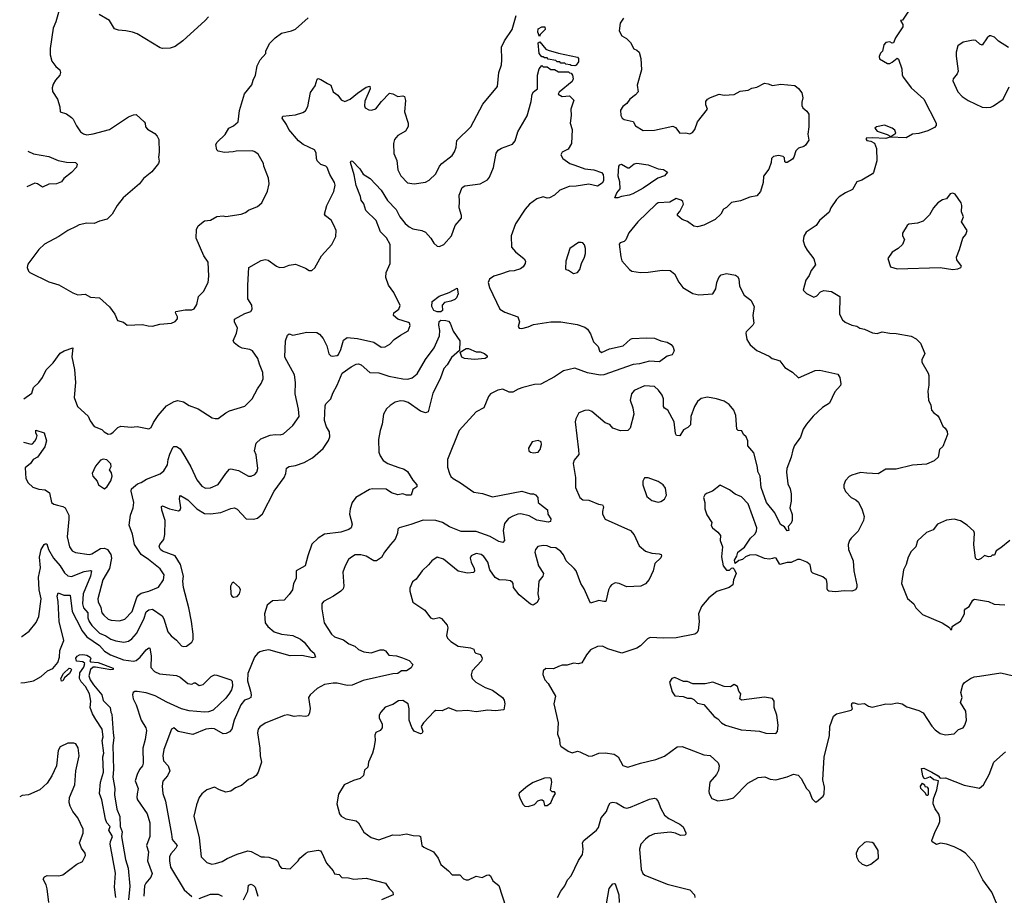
# Model space of a CAD drawing. Extents: x 1839239 to 1929705, y 762242 to 910352.
# Tile 213 of 256: x 1840635 to 1848421, y 844051 to 850972. Entities that reach past the tile are written whole.
import ezdxf

# ---------------------------------------------------------------- set-up
doc = ezdxf.new("R2010")
doc.units = 0

msp = doc.modelspace()

# ---------------------------------------------------------------- linework, layer by layer
at = {"layer": '0CON10XD'}
for points in [[(1840961.1, 851095), (1840920, 850955), (1840898.9, 850905), (1840875.6, 850745), (1840875.7, 850695), (1840888.6, 850645), (1840921.7, 850601.7), (1840951.2, 850575), (1840956.2, 850555), (1840953.3, 850535), (1840917.5, 850495), (1840898.3, 850461.7), (1840891.2, 850435), (1840894, 850405), (1840934.1, 850344.1), (1840951.2, 850285), (1840953.8, 850243.8), (1841005, 850227.5), (1841045, 850198.8), (1841058, 850185), (1841085, 850132.5), (1841116.7, 850085), (1841139.7, 850069.7), (1841165, 850062.5), (1841215, 850069.2), (1841345, 850104.2), (1841495, 850203.8), (1841535, 850221.2), (1841555, 850223.3), (1841618.8, 850165), (1841626.2, 850155), (1841630, 850125), (1841646.1, 850106.1), (1841704.1, 850074.1), (1841722.3, 850052.3), (1841736.2, 850025), (1841738.8, 849925), (1841731.2, 849885), (1841736.7, 849855), (1841732.5, 849835), (1841679.5, 849770.5), (1841615, 849717.5), (1841583.3, 849675), (1841453.8, 849565), (1841405, 849503.3), (1841366.2, 849435), (1841326.7, 849395), (1841265, 849378.8), (1841225, 849361.2), (1841165, 849363.8), (1841105, 849351.2), (1841080.8, 849339.2), (1841015, 849306.2), (1840945, 849258.8), (1840830.5, 849199.5), (1840786.7, 849155), (1840700.3, 849039.7), (1840693.8, 849015), (1840704.2, 848984.2), (1840714.2, 848974.2), (1840865, 848900.8), (1840945, 848877.5), (1841055, 848813.3), (1841095, 848797.5), (1841153, 848803), (1841195, 848780), (1841265, 848773.3), (1841345, 848703.3), (1841386.7, 848645), (1841407.5, 848595), (1841455, 848582.5), (1841485, 848557.5), (1841605, 848563.8), (1841651.7, 848551.7), (1841685, 848551.2), (1841743.9, 848566.1), (1841835, 848572.5), (1841863, 848587), (1841881.7, 848608.3), (1841882.5, 848625), (1841867.5, 848655), (1841870, 848665), (1841942.1, 848677.9), (1841995, 848678.1), (1842015, 848686.2), (1842035, 848722.5), (1842050, 848785), (1842088.8, 848825), (1842124, 848895), (1842130.8, 848945), (1842125.8, 849055), (1842092, 849105), (1842031.2, 849245), (1842032, 849315), (1842045.9, 849344.1), (1842095, 849382.5), (1842145, 849388.8), (1842195, 849416.7), (1842245, 849421.2), (1842265, 849416.2), (1842385, 849434.2), (1842421.7, 849448.3), (1842445, 849466), (1842514.4, 849495.6), (1842548.8, 849525), (1842594.1, 849615.9), (1842608, 849675), (1842601.2, 849721.2), (1842566, 849815), (1842563.8, 849835), (1842519.5, 849909.5), (1842495, 849928.8), (1842475, 849935.8), (1842346.1, 849933.9), (1842322.3, 849927.7), (1842255, 849923.8), (1842203.8, 849933.8), (1842192.5, 849945), (1842186.7, 849985), (1842196.7, 850005), (1842260, 850065), (1842287.5, 850115), (1842325, 850133.8), (1842363.3, 850165), (1842373.3, 850255), (1842413.8, 850386.2), (1842471.7, 850458.3), (1842480, 850495), (1842498.8, 850535), (1842512.3, 850607.7), (1842536.7, 850655), (1842580, 850705), (1842582.5, 850725), (1842610, 850785), (1842655, 850830), (1842704.3, 850865.7), (1842785, 850884.2), (1842815, 850898.8), (1842915, 850987.5)], [(1840667.5, 847976.7), (1840729.7, 848020.3), (1840744.5, 848065), (1840786.7, 848105), (1840815.3, 848145), (1840844.4, 848205.6), (1840898.5, 848261.5), (1840955, 848336), (1840985.5, 848354.5), (1841055, 848378.8), (1841047.3, 848307.3), (1841068.2, 848208.2), (1841075.7, 848105), (1841065.7, 847985), (1841092, 847915), (1841175, 847838.8), (1841192.7, 847802.7), (1841225, 847757.5), (1841285, 847732.5), (1841303.9, 847713.9), (1841335, 847697.5), (1841355, 847700), (1841375, 847711.2), (1841412.1, 847747.9), (1841435, 847758.6), (1841515, 847751.5), (1841565, 847756.5), (1841655, 847738), (1841675, 847750), (1841692.2, 847787.8), (1841730.6, 847845), (1841795, 847921.2), (1841855.7, 847954.3), (1841885, 847962), (1841930.9, 847950.9), (1841975, 847924), (1842045, 847896.2), (1842156.1, 847826.1), (1842179.3, 847819.3), (1842205, 847821.2), (1842265, 847865.8), (1842295, 847880.8), (1842415, 847917.5), (1842473.8, 847976.2), (1842515, 848053.8), (1842545, 848096.2), (1842559.4, 848135), (1842558.1, 848185), (1842530.6, 848250.6), (1842517.1, 848295), (1842475, 848353.8), (1842455, 848366), (1842395, 848377.5), (1842368.7, 848388.7), (1842334, 848415), (1842322.5, 848435), (1842348.6, 848495), (1842357.1, 848535), (1842334.6, 848585), (1842332.2, 848605), (1842415, 848650), (1842462, 848665), (1842473.5, 848685), (1842470, 848715), (1842438.8, 848765), (1842438, 848875), (1842447.5, 849015), (1842545, 849070), (1842575, 849077.5), (1842600.7, 849070.7), (1842665, 849023.3), (1842690, 849015), (1842725, 849017.5), (1842765, 849032), (1842815, 849040), (1842895, 849008), (1842925, 848988.8), (1842945, 848988.8), (1842968.8, 849011.2), (1843021.2, 849105), (1843103.8, 849195), (1843135, 849260), (1843136.7, 849305), (1843119.5, 849349.5), (1843097.3, 849387.3), (1843052.3, 849422.3), (1843046.4, 849436.4), (1843064.2, 849505), (1843120, 849615), (1843129.2, 849665), (1843125.6, 849685.6), (1843088.7, 849748.7), (1843065.6, 849805), (1843055, 849814.4), (1843015, 849828.5), (1842987.6, 849857.6), (1842981.2, 849875), (1842979.5, 849919.5), (1842966.9, 849945), (1842877.3, 849987.3), (1842838.6, 850015), (1842762.9, 850105), (1842745.6, 850145), (1842710, 850195), (1842715, 850208.8), (1842815, 850220.4), (1842875, 850238.9), (1842895, 850252.5), (1842912.8, 850287.2), (1842933.9, 850396.1), (1842970.5, 850449.5), (1842987, 850503), (1842995, 850506.7), (1843015, 850500), (1843069.4, 850469.4), (1843094.3, 850454.3), (1843113.2, 850403.2), (1843150.8, 850375), (1843178.3, 850338.3), (1843205, 850326.7), (1843248, 850345), (1843305, 850392.9), (1843375, 850438.8), (1843405, 850447.5), (1843406.2, 850425), (1843365, 850327.5), (1843362.3, 850292.3), (1843366.7, 850275), (1843395, 850258.8), (1843416.4, 850256.4), (1843451.7, 850268.3), (1843495, 850326.2), (1843558.3, 850391.7), (1843585, 850387.5), (1843625, 850366.7), (1843665, 850370), (1843677.5, 850365), (1843686.2, 850335), (1843678.8, 850245), (1843706, 850155), (1843707.3, 850127.3), (1843685, 850092), (1843625, 850057.5), (1843597.5, 850025), (1843590, 849995), (1843593.8, 849915), (1843618.3, 849858.3), (1843625.7, 849785), (1843649.1, 849739.1), (1843702.6, 849682.6), (1843755, 849674.3), (1843845, 849689.2), (1843873.8, 849705), (1843925, 849754), (1843955.4, 849814.6), (1843973.7, 849836.3), (1844055, 849898.8), (1844073, 849927), (1844085.7, 849964.3), (1844093, 850017), (1844202, 850125), (1844298.1, 850305), (1844413.8, 850445), (1844424.1, 850555.9), (1844443.8, 850615), (1844448.8, 850655), (1844445.7, 850755), (1844469.2, 850805), (1844528.1, 850895), (1844561.8, 851005)], [(1842128, 850995), (1842102, 850965), (1841924.2, 850805), (1841865, 850761.9), (1841825, 850747.8), (1841765, 850745.6), (1841745, 850750.6), (1841565, 850859.6), (1841526.7, 850875), (1841475, 850884.6), (1841415, 850889.4), (1841385, 850900.8), (1841345.6, 850965), (1841263.3, 851013.3)], [(1847673.3, 851055), (1847615, 850970), (1847600, 850965), (1847617.5, 850935), (1847617.5, 850915), (1847560.3, 850829.7), (1847545, 850790), (1847535, 850787.5), (1847515, 850797.5), (1847485, 850792.5), (1847467.5, 850775), (1847457.5, 850725), (1847441.7, 850708.3), (1847431.7, 850681.7), (1847435, 850663.3), (1847497, 850627), (1847515, 850627.5), (1847533.6, 850636.4), (1847575, 850667.5), (1847585, 850660), (1847610.4, 850585), (1847614.4, 850535), (1847624.2, 850515), (1847685.8, 850435), (1847785, 850344), (1847881.2, 850155), (1847883.3, 850135), (1847870.5, 850119.5), (1847817.5, 850095), (1847745, 850074.2), (1847695, 850068), (1847645, 850040), (1847515, 850043.3), (1847485, 850034), (1847375, 850038.8), (1847330, 850035), (1847327.5, 850025), (1847335, 850017.5), (1847365, 850012.5), (1847395, 849997.5), (1847410, 849955), (1847413.9, 849856.1), (1847387.5, 849765), (1847380, 849755), (1847295, 849703.3), (1847255, 849691.2), (1847219.7, 849630.3), (1847165, 849603.3), (1847116.4, 849573.6), (1847095, 849552.5), (1847050, 849485), (1847035, 849450), (1846960, 849385), (1846933.9, 849346.1), (1846855, 849293.3), (1846835, 849262.5), (1846830, 849225), (1846845, 849182.5), (1846861.7, 849151.7), (1846915, 849082.5), (1846928.8, 849035), (1846895, 848990), (1846878.3, 848951.7), (1846852.5, 848915), (1846830, 848835), (1846857.7, 848807.7), (1846915, 848780), (1846939.3, 848790.7), (1846968, 848822), (1846995, 848833.3), (1847053.6, 848823.6), (1847120, 848785), (1847117.5, 848645), (1847141.2, 848601.2), (1847162.7, 848582.7), (1847215, 848556.7), (1847255, 848550), (1847280, 848535), (1847315, 848526.7), (1847377.7, 848497.7), (1847415, 848492), (1847455, 848504.2), (1847515, 848494.2), (1847565, 848492.9), (1847685, 848470.6), (1847725, 848450), (1847758, 848415), (1847793.8, 848335), (1847770, 848285), (1847768, 848265), (1847819.7, 848179.7), (1847825, 848160), (1847825.5, 848085), (1847817.1, 848035), (1847822, 847965), (1847839.2, 847925), (1847846.6, 847886.6), (1847864.3, 847864.3), (1847893.9, 847843.9), (1847906.7, 847825), (1847935, 847760), (1847952.5, 847745), (1847968.3, 847718.3), (1847972.5, 847695), (1847935, 847600), (1847910, 847575), (1847898.8, 847515), (1847867.5, 847485), (1847805, 847459.5), (1847695, 847450.4), (1847565, 847419.2), (1847485, 847420), (1847425, 847382.5), (1847335, 847388.8), (1847285, 847393.8), (1847215, 847373.3), (1847195, 847362.5), (1847165, 847330), (1847153.3, 847295), (1847153.3, 847275), (1847165, 847242.5), (1847210, 847195), (1847246.6, 847176.6), (1847267.8, 847157.8), (1847297.4, 847097.4), (1847312.5, 847045), (1847306.9, 847015), (1847265, 846928.8), (1847211.2, 846875), (1847196.2, 846855), (1847186.2, 846825), (1847188.8, 846785), (1847225.7, 846695), (1847231.4, 846615), (1847254, 846505), (1847254, 846485), (1847244.2, 846465.8), (1847215, 846454.3), (1847155, 846457.1), (1847085, 846449.2), (1847034.2, 846454.2), (1847025, 846460), (1847019.2, 846475), (1847021.4, 846515), (1847014, 846545), (1846985, 846568.8), (1846907, 846597), (1846897.5, 846607.5), (1846885, 846662.5), (1846858.8, 846685), (1846806.7, 846705), (1846785, 846706.9), (1846735, 846683.3), (1846705, 846683.3), (1846645, 846667.5), (1846616.4, 846716.4), (1846605, 846720), (1846587, 846713)], [(1845409.4, 850985), (1845384.3, 850945), (1845375.7, 850885), (1845395.8, 850845.8), (1845434.1, 850824.1), (1845465, 850793.3), (1845491.7, 850741.7), (1845515, 850732.5), (1845532.5, 850715), (1845546.2, 850665), (1845552, 850575), (1845516.9, 850455), (1845525, 850402.5), (1845505, 850378), (1845458.8, 850345), (1845435, 850310), (1845404.1, 850285.9), (1845385, 850257.5), (1845388, 850215), (1845398.8, 850195), (1845415, 850182.5), (1845485, 850167.5), (1845503.6, 850133.6), (1845565, 850096.7), (1845655, 850100), (1845799.7, 850129.7), (1845821.4, 850121.4), (1845855, 850076.2), (1845901.7, 850078.3), (1845935, 850070), (1845955, 850080), (1845975, 850104), (1845996, 850165), (1846073.8, 850265), (1846060.8, 850300.8), (1846060, 850325), (1846073.3, 850345), (1846096.7, 850356.7), (1846165, 850383.1), (1846205, 850377.1), (1846285, 850382), (1846331.3, 850408.7), (1846395, 850415.7), (1846425, 850430.8), (1846465, 850438.8), (1846525, 850470), (1846553.6, 850466.4), (1846587.3, 850452.7), (1846655, 850462), (1846765, 850453.3), (1846795, 850430), (1846821.2, 850395), (1846828.8, 850355), (1846819.3, 850320.7), (1846820, 850295), (1846828.8, 850275), (1846859.7, 850249.7), (1846876.2, 850225), (1846875.7, 850125), (1846868.8, 850068.8), (1846875, 850020), (1846849.3, 849980.7), (1846835, 849970), (1846795, 849957.5), (1846772.5, 849935), (1846756.2, 849885), (1846745, 849870), (1846705, 849843.3), (1846693, 849843), (1846685, 849850), (1846681.7, 849881.7), (1846671.7, 849891.7), (1846635, 849900), (1846595, 849892.5), (1846580, 849875), (1846576.7, 849845), (1846558.3, 849791.7), (1846516, 849735), (1846513.8, 849685), (1846492, 849615), (1846465, 849580), (1846409.7, 849569.7), (1846335, 849541.5), (1846265, 849527.1), (1846225, 849489.2), (1846201.2, 849475), (1846178.8, 849435), (1846135, 849393.8), (1846045, 849348.1), (1845995.6, 849334.4), (1845965, 849341.4), (1845916.1, 849376.1), (1845872.4, 849392.4), (1845835.6, 849425), (1845835.6, 849435), (1845855, 849457.5), (1845884.6, 849515), (1845878.2, 849535), (1845866.9, 849545), (1845825, 849559.3), (1845775, 849530.2), (1845685, 849523.8), (1845666.9, 849515), (1845524, 849375), (1845452.5, 849287.5), (1845428, 849232), (1845415, 849220.5), (1845382.4, 849207.6), (1845375, 849197.5), (1845387.4, 849097.4), (1845396.6, 849066.6), (1845457.3, 848997.3), (1845475.7, 848985.7), (1845545, 848974), (1845606.1, 848976.1), (1845715, 848991.9), (1845778.8, 848988.8), (1845814.3, 848964.3), (1845847.7, 848897.7), (1845880, 848855), (1845959.3, 848809.3), (1846005, 848796.7), (1846115, 848806.7), (1846141.2, 848845), (1846148, 848895), (1846164, 848935), (1846182.5, 848955), (1846225, 848966.2), (1846295, 848953.3), (1846311.7, 848941.7), (1846321.2, 848925), (1846325.8, 848865), (1846363.3, 848795), (1846415.9, 848755.9), (1846443.3, 848705), (1846432, 848635), (1846440, 848575), (1846431.7, 848558.3), (1846379.2, 848505), (1846375.9, 848494.1), (1846385.8, 848445), (1846411.4, 848401.4), (1846465, 848358.6), (1846562.8, 848312.8), (1846585, 848294.3), (1846615, 848287.1), (1846645, 848276.2), (1846685, 848223.3), (1846747.3, 848187.3), (1846795, 848142.5), (1846925, 848198.8), (1846963.6, 848203.6), (1847105, 848171.2), (1847121.5, 848145), (1847128.1, 848095), (1847125, 848081.1), (1847079.9, 848030.1), (1847039.1, 847940.9), (1846982.4, 847907.6), (1846910.3, 847839.7), (1846856.2, 847775), (1846831.2, 847735), (1846808.3, 847671.7), (1846763, 847607), (1846748.6, 847571.4), (1846735.6, 847515), (1846702.5, 847425), (1846698.8, 847395), (1846708.1, 847305), (1846728, 847265), (1846736.2, 847225), (1846736.1, 847166.1), (1846726.2, 847115), (1846742.5, 847062.5), (1846744.2, 847015), (1846735, 846993.3), (1846713, 846967), (1846717.5, 846935), (1846705, 846933.3), (1846683, 846963), (1846651.2, 846981.2), (1846606.9, 847075), (1846540.6, 847155), (1846497.5, 847275), (1846489.6, 847365), (1846471.4, 847401.4), (1846468.9, 847435), (1846439.7, 847549.7), (1846394.2, 847604.2), (1846393.3, 847645), (1846380, 847675), (1846360, 847695), (1846345, 847722.5), (1846315.9, 847725.9), (1846305.8, 847735.8), (1846297.9, 847845), (1846281.2, 847885), (1846245, 847931.1), (1846205, 847957.8), (1846145, 847975.6), (1846075, 847988.1), (1846025, 847977.1), (1845995.5, 847954.5), (1845970.8, 847915), (1845942.5, 847835), (1845938.6, 847771.4), (1845919.7, 847750.3), (1845885, 847730), (1845855, 847683.3), (1845830, 847685), (1845822.2, 847702.2), (1845809.6, 847795), (1845760.6, 847885), (1845735, 847901.2), (1845726.1, 847915), (1845726.5, 847975), (1845715, 848006), (1845686.2, 848045), (1845655, 848071.9), (1845575, 848078.1), (1845495, 848042), (1845472.5, 848015), (1845462, 847965), (1845483.8, 847905), (1845491.2, 847855), (1845463.3, 847745), (1845445, 847726.7), (1845385, 847722), (1845325, 847744.4), (1845301.9, 847771.9), (1845264, 847785), (1845158.8, 847875), (1845135, 847886), (1845105, 847883.8), (1845056.1, 847863.9), (1845032.7, 847817.3), (1845028.8, 847795), (1845055, 847572.5), (1845055.8, 847535), (1845020.3, 847489.7), (1845012, 847465), (1845030, 847355), (1845030.6, 847275), (1845065, 847196.2), (1845087.1, 847177.1), (1845135.7, 847174.3), (1845212.7, 847142.7), (1845245, 847136.7), (1845252, 847122), (1845242.9, 847085), (1845244.2, 847065), (1845263.8, 847025), (1845465, 846935.8), (1845495, 846900), (1845534, 846815), (1845585, 846771.2), (1845633, 846757), (1845691.7, 846751.7), (1845706.4, 846746.4), (1845710, 846735), (1845705, 846720), (1845657.5, 846675), (1845643.3, 846615), (1845613.6, 846546.4), (1845585, 846512.5), (1845546.1, 846493.9), (1845435, 846489.2), (1845375, 846516), (1845345, 846520), (1845315, 846506.7), (1845305, 846492.5), (1845291.2, 846465), (1845270, 846375), (1845255, 846372.5), (1845215, 846380.8), (1845150, 846360), (1845100, 846475), (1845072.2, 846515), (1845034.5, 846615), (1845020.5, 846635), (1844955.5, 846695), (1844935, 846741.9), (1844915, 846768.1), (1844875, 846798.5), (1844835, 846801.5), (1844805, 846813.3), (1844775, 846816.7), (1844732.7, 846807.3), (1844713.8, 846785), (1844708.8, 846765), (1844736.3, 846656.3), (1844777.1, 846595), (1844772.2, 846575), (1844741.1, 846535), (1844732.5, 846435), (1844741.2, 846395), (1844726.7, 846365), (1844695, 846345.8), (1844675, 846352.5), (1844585, 846425.6), (1844539.4, 846485), (1844538.5, 846515), (1844532.7, 846525), (1844516.1, 846536.1), (1844482.7, 846542.7), (1844425.7, 846545.7), (1844395, 846563.8), (1844352.5, 846625), (1844337.5, 846685), (1844305, 846729.2), (1844285, 846746.5), (1844245, 846754.4), (1844204.6, 846735.4), (1844196, 846715), (1844204.1, 846684.1), (1844230, 846635), (1844232.5, 846615), (1844225, 846602.5), (1844175, 846596.7), (1844102.3, 846612.3), (1843985, 846708), (1843935, 846723.8), (1843893.3, 846695), (1843867.7, 846662.3), (1843816.7, 846615), (1843769.5, 846550.5), (1843741.7, 846528.3), (1843721.2, 846478.8), (1843718.8, 846455), (1843745, 846367.5), (1843837.5, 846305), (1843883.9, 846243.9), (1843905, 846236.7), (1843955, 846246.7), (1843969.3, 846239.3), (1844015.9, 846185.9), (1844020, 846165), (1844011.2, 846105), (1844018.8, 846085), (1844045, 846058.8), (1844101.7, 846021.7), (1844198.8, 846008.8)], [(1844745, 850840), (1844731.2, 850875), (1844735, 850900), (1844763, 850917), (1844787, 850917), (1844790, 850895), (1844750, 850855), (1844745, 850840)], [(1848455, 850752.5), (1848375, 850802.5), (1848342.5, 850835), (1848315, 850843.8), (1848305, 850843.8), (1848285, 850828), (1848245, 850771.2), (1848228.3, 850778.3), (1848195, 850808), (1848175, 850811.2), (1848096.1, 850793.9), (1848052.5, 850765), (1848040, 850715), (1848040, 850685), (1848056, 850565), (1848048.8, 850545), (1848016, 850505), (1848015, 850490), (1848053.2, 850403.2), (1848086.7, 850365), (1848135, 850334), (1848245, 850282), (1848281.7, 850278.3), (1848315, 850282), (1848335, 850291.2), (1848411.2, 850345), (1848459.3, 850440.7)], [(1845025, 850607.5), (1844995, 850610), (1844987, 850617), (1844955, 850620), (1844945, 850630), (1844915, 850630), (1844905, 850640), (1844885, 850640), (1844875, 850650), (1844815, 850660), (1844805, 850670), (1844785, 850670), (1844775, 850680), (1844765, 850680), (1844743.3, 850705), (1844735, 850790), (1844748.3, 850798.3), (1844795, 850740), (1844815, 850732.5), (1844895, 850706.7), (1845045.7, 850675.7), (1845053.8, 850665), (1845055, 850640), (1845035, 850612.5), (1845025, 850607.5)], [(1840663.9, 847632.8), (1840725, 847617.5), (1840735, 847620), (1840755, 847640), (1840767.5, 847665), (1840772.5, 847685), (1840763.3, 847705), (1840761.7, 847728.3), (1840827.7, 847707.7), (1840846, 847645), (1840833.9, 847596.1), (1840776.7, 847515), (1840742.5, 847495), (1840721.2, 847465), (1840679.3, 847430.7), (1840684, 847345), (1840701.2, 847311.2), (1840738.8, 847278.8), (1840785, 847262.5), (1840835, 847256), (1840871.7, 847231.7), (1840886.4, 847156.4), (1840905, 847142.5), (1840935, 847136), (1840975, 847125.8), (1840994.4, 847114.4), (1841022.5, 847055), (1841024.4, 847024.4), (1841010.6, 846885), (1841028.9, 846805), (1841049.2, 846775), (1841075, 846761.9), (1841185, 846745.5), (1841205, 846750.9), (1841275, 846791.5), (1841304.6, 846794.6), (1841328.9, 846785), (1841356.2, 846745), (1841360.8, 846715), (1841345.3, 846635), (1841291.6, 846545), (1841253.5, 846395), (1841255, 846371.2), (1841275.8, 846325.8), (1841285.3, 846285.3), (1841300, 846265), (1841335, 846234.5), (1841357.5, 846225), (1841425, 846220), (1841465, 846234.5), (1841525.4, 846295), (1841561.9, 846405), (1841574.6, 846425), (1841595, 846440.8), (1841656.2, 846455), (1841733.1, 846486.9), (1841772.7, 846545), (1841777.5, 846585), (1841745, 846631.5), (1841654.4, 846705), (1841594.1, 846744.1), (1841543.1, 846825), (1841525.7, 846905), (1841501.7, 846978.3), (1841511.5, 847055), (1841531.8, 847115), (1841536.2, 847155), (1841515.8, 847245), (1841518, 847265), (1841565.9, 847304.1), (1841596.2, 847315), (1841638.7, 847341.3), (1841745, 847383.1), (1841774.6, 847405.4), (1841804.4, 847455), (1841808.2, 847495), (1841821.8, 847538.2), (1841845, 847590), (1841855, 847600), (1841875, 847598.8), (1841905, 847580), (1841941.2, 847518.8), (1841989.1, 847439.1), (1842035.5, 847335.5), (1842074, 847285), (1842105, 847270.8), (1842145, 847272.9), (1842205, 847297.5), (1842263.9, 847386.1), (1842295, 847420), (1842305, 847423.3), (1842365, 847408.8), (1842445, 847364), (1842465, 847364), (1842495, 847378), (1842510.8, 847395), (1842518.6, 847425), (1842505, 847532.5), (1842491.2, 847565), (1842504.4, 847625), (1842540.9, 847659.1), (1842615, 847687.8), (1842655, 847693.1), (1842695, 847690), (1842722.1, 847697.9), (1842796, 847765), (1842844, 847835), (1842838.9, 847895), (1842812.5, 848015), (1842815.6, 848105), (1842808.5, 848165), (1842731.1, 848305), (1842736.7, 848433.3), (1842752.3, 848477.7), (1842765, 848490), (1842795, 848480), (1842905, 848502), (1842985, 848501.2), (1843005, 848487.8), (1843035, 848452.1), (1843062.7, 848395), (1843080.8, 848330.8), (1843094.3, 848314.3), (1843105, 848312), (1843145, 848319.5), (1843155, 848327.3), (1843174.6, 848365), (1843195, 848440), (1843225, 848460.8), (1843305, 848453.8), (1843434.5, 848424.5), (1843493.4, 848383.4), (1843525, 848385.7), (1843562.4, 848407.6), (1843595.8, 848444.2), (1843645, 848480), (1843707.7, 848512.3), (1843723.3, 848555), (1843717.5, 848575), (1843709.3, 848579.3), (1843625, 848605.8), (1843590, 848635), (1843593.3, 848655), (1843632.5, 848685), (1843642.3, 848712.3), (1843593.8, 848815), (1843551.2, 848875), (1843530, 848935), (1843534, 848975), (1843564.2, 849045), (1843565.8, 849195.8), (1843535, 849247.1), (1843488.2, 849295), (1843454.7, 849385), (1843373.1, 849465), (1843355, 849516.2), (1843335.5, 849545.5), (1843330.8, 849575), (1843295, 849661.2), (1843279.5, 849745), (1843251.2, 849845), (1843255, 849857.5), (1843266.7, 849855), (1843325, 849793.3), (1843350.3, 849750.3), (1843406.3, 849716.3), (1843492.5, 849625), (1843542.7, 849542.7), (1843612, 849472), (1843640.9, 849415), (1843682.6, 849362.6), (1843715, 849334.4), (1843745, 849318.9), (1843815, 849306), (1843843.6, 849293.6), (1843886.1, 849246.1), (1843910, 849205), (1843935, 849183.3), (1843955, 849180), (1843990, 849195), (1844050, 849265), (1844079.4, 849345), (1844127.8, 849405), (1844129.4, 849425), (1844108.9, 849485), (1844113.3, 849535), (1844109.4, 849585), (1844134.5, 849645.5), (1844155, 849660.6), (1844275, 849674.6), (1844334.1, 849705.9), (1844351.1, 849728.9), (1844381.5, 849805), (1844402.1, 849917.9), (1844419.4, 849940.6), (1844445, 849955.8), (1844531.3, 849988.7), (1844554.2, 850015), (1844573.8, 850085), (1844648.3, 850211.7), (1844678.9, 850325), (1844687.8, 850385), (1844697.6, 850402.4), (1844730, 850425), (1844730, 850535), (1844742.5, 850585), (1844765, 850610), (1844775, 850600), (1844805, 850600), (1844835, 850580), (1844865, 850580), (1844895, 850560), (1844975, 850560), (1844981.7, 850551.7), (1844995, 850550), (1845007.5, 850535), (1845011.2, 850505), (1845002.5, 850485), (1844900.7, 850399.3), (1844893.3, 850385), (1844925, 850365.7), (1844981.7, 850371.7), (1845017.5, 850337.5), (1844993.7, 850266.3), (1844996.9, 850215), (1844988.2, 850155), (1845004, 850105), (1844997.5, 849995), (1844970.9, 849949.1), (1844924.6, 849925.4), (1844913.5, 849905), (1844929.6, 849875), (1844986.1, 849835), (1845025, 849821.7), (1845105, 849794.6), (1845175, 849784.5), (1845235, 849764.2), (1845248.3, 849748.3), (1845252.6, 849722.6), (1845250.4, 849699.6), (1845240.5, 849679.5), (1845205, 849656.2), (1845135, 849672.2), (1845035, 849656.2), (1844980, 849655), (1844905, 849625.8), (1844865, 849586), (1844825, 849564.2), (1844805, 849561.2), (1844775, 849571.2), (1844725, 849556), (1844665.6, 849515), (1844630.9, 849475), (1844555, 849358.5), (1844522.1, 849265), (1844524.4, 849174.4), (1844555, 849138), (1844623, 849083), (1844634, 849065), (1844632, 849045), (1844615, 849018.8), (1844595, 849002), (1844545, 848987.1), (1844505, 848984.2), (1844438.3, 848961.7), (1844384.4, 848945.6), (1844349.7, 848920.3), (1844340, 848895), (1844350.8, 848855), (1844432.5, 848685), (1844470.8, 848660.8), (1844573.8, 848625), (1844586.2, 848585), (1844576.7, 848546.7), (1844585, 848533.3), (1844605, 848532), (1844655, 848544), (1844697.3, 848562.7), (1844835, 848583.5), (1844915, 848583.2), (1845042.9, 848562.9), (1845103.5, 848543.5), (1845125, 848526), (1845150, 848490), (1845171.4, 848425), (1845209.4, 848389.4), (1845221.2, 848355), (1845235, 848342.9), (1845299.5, 848370.5), (1845407.5, 848395), (1845463.9, 848446.1), (1845478.3, 848451.7), (1845591.2, 848458.8), (1845655, 848454), (1845704.2, 848434.2), (1845755, 848423.8), (1845786.2, 848405), (1845802, 848385), (1845809.2, 848355), (1845795.7, 848324.3), (1845755, 848313.3), (1845695, 848268.8), (1845615, 848274.2), (1845535, 848252.2), (1845485, 848246.4), (1845255, 848166.5), (1845225, 848161.8), (1845125, 848180.4), (1845025, 848217.3), (1844935, 848196.9), (1844865, 848149.1), (1844755, 848092.9), (1844705, 848089.4), (1844613.7, 848066.3), (1844577, 848053), (1844535, 848027.5), (1844505, 848029.4), (1844455, 848051.4), (1844415, 848044.3), (1844357.5, 848015), (1844341.4, 847995), (1844306, 847905), (1844245, 847872), (1844111.5, 847725), (1844016.9, 847495), (1844018.9, 847435), (1844033.3, 847385), (1844045, 847362), (1844064, 847345), (1844121.7, 847311.7), (1844225, 847236.7), (1844295, 847227.8), (1844375, 847202.3), (1844605, 847245.8), (1844675, 847225.7), (1844697.5, 847225), (1844715, 847215.6), (1844732, 847195), (1844736.2, 847155), (1844760, 847135), (1844807.7, 847097.7), (1844812.5, 847065), (1844836.4, 847026.4), (1844833, 847007), (1844815, 847001.2), (1844725, 847016.2), (1844665, 847050), (1844596.9, 847066.9), (1844575, 847064.6), (1844535, 847047.9), (1844500, 847030), (1844468.6, 846991.4), (1844457.5, 846935), (1844467.5, 846855), (1844455, 846841.4), (1844425, 846847.8), (1844355, 846888.1), (1844245, 846925.8), (1844125, 846928), (1844033.7, 846963.7), (1843977.8, 846997.8), (1843925, 847014.5), (1843825, 847017.3), (1843728.3, 846981.7), (1843634.4, 846955.6), (1843626.2, 846945), (1843622.5, 846915), (1843605, 846866.7), (1843566.4, 846823.6), (1843519.2, 846765), (1843495, 846721.2), (1843455.7, 846694.3), (1843435, 846694.3), (1843375, 846731.9), (1843333.4, 846743.4), (1843286.7, 846743.3), (1843250.3, 846719.7), (1843236, 846705), (1843209.2, 846655), (1843190.8, 846605), (1843197.1, 846495), (1843192.5, 846475), (1843175, 846454.2), (1843116, 846415), (1843038, 846375), (1843024.2, 846355), (1843023.1, 846315), (1843042.9, 846205), (1843101.4, 846115), (1843125, 846093.3), (1843195, 846070), (1843238.9, 846038.9), (1843285, 846020.5), (1843315, 845995.6), (1843355, 845975.6), (1843415, 845968.6), (1843485, 845991.1), (1843511.2, 845991.2), (1843526.7, 845985), (1843555, 845950.8), (1843615.5, 845945.5), (1843662.5, 845927.5), (1843715, 845906.7), (1843742.5, 845875), (1843729.3, 845850.7), (1843695, 845826.7), (1843655, 845825.7), (1843625, 845804), (1843585, 845801.5), (1843350.1, 845749.9), (1843265, 845711.4), (1843225, 845710.8), (1843145, 845728.6), (1843115, 845729.4), (1843045, 845717.1), (1842986.7, 845685), (1842931.2, 845635), (1842920, 845615), (1842932.7, 845527.3), (1842927.1, 845492.9), (1842915, 845470), (1842895.8, 845464.2), (1842845, 845470.4), (1842805.8, 845464.2), (1842755, 845476.9), (1842725, 845472.2), (1842575, 845411.9), (1842535, 845384.2), (1842521.4, 845365), (1842515.6, 845335), (1842534.3, 845215)], [(1847525, 850050), (1847563.6, 850076.4), (1847555, 850100), (1847535, 850114), (1847475, 850138), (1847410, 850125), (1847397.5, 850115), (1847415, 850092.5), (1847495, 850066.2), (1847525, 850050)], [(1840700, 849932.1), (1840745, 849913.5), (1840865, 849891.4), (1840939.4, 849859.4), (1841005, 849847.1), (1841075, 849844.4), (1841090.3, 849830.3), (1841085, 849807.1), (1841044.7, 849765), (1840983.8, 849716.2), (1840965, 849690.5), (1840925, 849674.1), (1840866.3, 849673.7), (1840815, 849647.5), (1840776.2, 849676.2), (1840755, 849680), (1840690.2, 849652.2)], [(1845365, 849563.5), (1845341.2, 849565), (1845357.5, 849605), (1845382.5, 849635), (1845381.7, 849691.7), (1845367.5, 849735), (1845372.5, 849815), (1845380, 849825), (1845395, 849830), (1845445, 849802.5), (1845455, 849802.5), (1845495, 849833.3), (1845515, 849837.5), (1845605, 849825.6), (1845682.7, 849792.7), (1845725, 849788), (1845757, 849767), (1845735, 849738.8), (1845681.2, 849718.8), (1845565, 849640), (1845483.3, 849595), (1845455, 849584.3), (1845394.2, 849575.8), (1845365, 849563.5)], [(1848015, 848998.1), (1848055, 849002.5), (1848076.8, 849013.2), (1848083.8, 849025), (1848046.7, 849075), (1848043.3, 849095), (1848067.5, 849155), (1848092.5, 849245), (1848117.5, 849275), (1848126.7, 849305), (1848082.5, 849375), (1848097.5, 849415), (1848083.9, 849453.9), (1848086.2, 849505), (1848080, 849525), (1848033, 849593), (1848015, 849602.5), (1847993.6, 849596.4), (1847965, 849557.5), (1847932.3, 849547.7), (1847896.7, 849525), (1847861.2, 849485), (1847830.5, 849429.5), (1847780.7, 849379.3), (1847735.9, 849364.1), (1847665, 849356.2), (1847652.5, 849345), (1847615.8, 849284.2), (1847616.9, 849265), (1847631.2, 849235), (1847616.2, 849195), (1847582.5, 849165), (1847533.3, 849135), (1847500, 849085), (1847520, 849020), (1847573.1, 849003.1), (1847915, 849013.8), (1848015, 848998.1)], [(1845015, 848967.5), (1845045, 848973.3), (1845065, 848997.5), (1845077.5, 849045), (1845102.5, 849095), (1845110, 849125), (1845109.2, 849165), (1845101.7, 849191.7), (1845088.3, 849208.3), (1845075, 849212.5), (1845055, 849212.5), (1844986.2, 849165), (1844954.2, 849065), (1844950, 849005), (1844955, 848997.5), (1844975, 848992.5), (1845015, 848967.5)], [(1843935, 848662.4), (1843910.5, 848675), (1843894.2, 848705), (1843896.7, 848745), (1843952.3, 848787.7), (1844030, 848815), (1844095, 848850), (1844101.2, 848805), (1844088.8, 848775), (1844075, 848761.2), (1844045, 848748), (1843995, 848738), (1843975.8, 848715), (1843979.4, 848675), (1843965, 848664.7), (1843935, 848662.4)], [(1840647.9, 846096.1), (1840652.6, 846097.4), (1840710.3, 846139.7), (1840765, 846208.8), (1840786.7, 846255), (1840805.6, 846395), (1840788.9, 846465), (1840784.5, 846565), (1840798.9, 846641.1), (1840791.6, 846725), (1840804.6, 846785), (1840829.2, 846825), (1840835, 846830.8), (1840848.3, 846828.3), (1840862.3, 846785), (1840900.8, 846715), (1840955.6, 846655.6), (1840990.1, 846600.1), (1841015, 846577.8), (1841045, 846570.9), (1841145, 846610.6), (1841195, 846619.4), (1841202, 846615), (1841194.1, 846575), (1841137.9, 846435), (1841130.8, 846355), (1841140.3, 846325), (1841173.7, 846285), (1841173.5, 846243.5), (1841185, 846214.5), (1841205, 846184.6), (1841265, 846122.2), (1841315, 846102.6), (1841355, 846077.3), (1841394.1, 846064.1), (1841457.4, 846052.6), (1841495, 846059.5), (1841520.9, 846079.1), (1841558.7, 846121.3), (1841616.4, 846235), (1841635, 846291.4), (1841655, 846309.1), (1841683.8, 846313.8), (1841761.1, 846261.1), (1841775.5, 846235.5), (1841806.2, 846135), (1841832.3, 846102.3), (1841875, 846067.5), (1841915, 846022.5), (1841927, 846017), (1841955, 846020), (1841995, 846053.3), (1842005.7, 846074.3), (1842007.1, 846115), (1841992.7, 846215), (1841973.3, 846325), (1841930.5, 846485), (1841925.8, 846535), (1841929.3, 846575), (1841907.1, 846665), (1841865, 846735.4), (1841765, 846771.2), (1841747.8, 846785), (1841736.9, 846805), (1841743.1, 846825), (1841775.8, 846864.2), (1841783, 846903), (1841785.3, 847015.3), (1841758.1, 847095), (1841756.7, 847125), (1841765, 847131.2), (1841820, 847105), (1841890.5, 847089.5), (1841902.9, 847097.1), (1841907.8, 847115), (1841898, 847185), (1841900, 847205), (1841907.5, 847212.5), (1841965, 847178.2), (1842035, 847106), (1842095, 847070.4), (1842145, 847067.5), (1842225, 847077.6), (1842305, 847108.2), (1842332.9, 847112.9), (1842354.4, 847104.4), (1842425, 847027.1), (1842485, 847025.6), (1842515, 847033.1), (1842555, 847065.8), (1842647.3, 847245), (1842725.7, 847355), (1842738.6, 847385), (1842745, 847428.8), (1842765, 847440.8), (1842815, 847449.4), (1842885, 847471.5), (1842951.5, 847508.5), (1843035, 847584.3), (1843077.1, 847647.1), (1843086.3, 847676.3), (1843084.5, 847715), (1843062.1, 847755), (1843045.9, 847805), (1843050.8, 847919.2), (1843056.9, 847935), (1843095.4, 847974.6), (1843110.2, 848019.8), (1843146.2, 848085), (1843185, 848179.2), (1843255, 848229.2), (1843295, 848248.8), (1843315, 848252), (1843335, 848244), (1843405, 848183.6), (1843475, 848181.2), (1843555, 848153.8), (1843665, 848133.8), (1843705, 848131.5), (1843739.5, 848140.5), (1843776.9, 848173.1), (1843845, 848287.5), (1843912.2, 848377.8), (1843955.4, 848474.6), (1843956.9, 848515), (1843948.9, 848558.9), (1843952.6, 848587.4), (1843965, 848596.8), (1844004.5, 848594.5), (1844025, 848588.6), (1844038, 848575), (1844061.7, 848511.7), (1844115.8, 848435), (1844113.3, 848356.7), (1844048.3, 848301.7), (1844015.7, 848245), (1843990, 848215), (1843959.4, 848135), (1843900.8, 848019.2), (1843865, 847872.5), (1843845, 847866.2), (1843805, 847878), (1843706.5, 847946.5), (1843675, 847958.2), (1843645, 847960.5), (1843605, 847948.1), (1843565, 847922.9), (1843534.6, 847895.4), (1843510.5, 847855), (1843501.9, 847775), (1843484.4, 847725), (1843471.9, 847655), (1843476, 847555), (1843485.8, 847525), (1843508.6, 847488.6), (1843545, 847464), (1843625, 847436), (1843675, 847418.8), (1843701.7, 847401.7), (1843745, 847332.5), (1843776.7, 847295), (1843775, 847280), (1843745, 847260), (1843730, 847215), (1843695, 847213.8), (1843665, 847223.8), (1843625, 847215.8), (1843575, 847233.5), (1843532, 847262), (1843425, 847264.6), (1843400.9, 847259.1), (1843293.2, 847196.8), (1843263, 847157), (1843247.1, 847105), (1843243, 847063), (1843262.9, 846985), (1843255, 846956.2), (1843237.2, 846942.8), (1843175, 846920.6), (1843045, 846906.7), (1842996.2, 846875), (1842944.1, 846825.9), (1842912.5, 846735), (1842893.2, 846656.8), (1842820, 846615), (1842820, 846555), (1842800.8, 846515), (1842791.4, 846465), (1842765, 846429.4), (1842726.2, 846385), (1842635, 846380), (1842591.4, 846345), (1842570.5, 846275), (1842575.7, 846205), (1842597.1, 846175), (1842646.2, 846135), (1842705.4, 846114.6), (1842794.1, 846104.1), (1842855, 846075.6), (1842885, 846052.2), (1842931.9, 845991.9), (1842964, 845965), (1842973.3, 845935), (1842952.5, 845927.5), (1842865, 845947.8), (1842775, 845943.9), (1842605, 845990.9), (1842560, 845985), (1842534, 845975), (1842515, 845962.5), (1842491.9, 845935), (1842438.5, 845805), (1842435, 845747.5), (1842460.9, 845665), (1842464.4, 845635.6), (1842463.3, 845615), (1842444.5, 845605.5), (1842412.5, 845595), (1842382.4, 845557.6), (1842330, 845435), (1842312.9, 845365), (1842295, 845344.4), (1842268.7, 845331.3), (1842245, 845328.9), (1842175, 845366.1), (1842155, 845370.8), (1842106.7, 845365), (1842005, 845322.5), (1841886.7, 845345), (1841855, 845376.1), (1841836.4, 845365), (1841774.6, 845205), (1841767.3, 845155), (1841773.3, 845115), (1841810, 845075), (1841822.9, 845035), (1841804.2, 844995), (1841767.1, 844952.9), (1841761.5, 844915), (1841766.7, 844855), (1841788.2, 844795), (1841835.4, 844535), (1841841.8, 844491.8), (1841878.9, 844445), (1841870.5, 844425), (1841830.3, 844379.7), (1841819.1, 844355), (1841818.2, 844325), (1841827.9, 844275), (1841934.5, 844095), (1841995, 844042.2)], [(1844232.5, 848287.5), (1844153.6, 848293.6), (1844130, 848305), (1844117.5, 848345), (1844165, 848374.2), (1844185, 848372.7), (1844245, 848347.1), (1844275, 848347.9), (1844310, 848335), (1844332.5, 848315), (1844332, 848305), (1844315, 848294.4), (1844232.5, 848287.5)], [(1844699.3, 847549.3), (1844735, 847553.8), (1844751.2, 847575), (1844760, 847615), (1844757.5, 847635), (1844735, 847646.2), (1844687.5, 847635), (1844657.5, 847585), (1844660, 847565), (1844673.6, 847553.6), (1844699.3, 847549.3)], [(1841305, 847263.3), (1841327.3, 847282.7), (1841355, 847326.7), (1841365.7, 847365), (1841360, 847390), (1841344, 847414), (1841357.9, 847442.1), (1841355, 847461.2), (1841325, 847492.5), (1841295, 847500), (1841275, 847491.2), (1841235, 847443.3), (1841208.8, 847385), (1841212.5, 847365), (1841247.5, 847325), (1841257, 847297), (1841305, 847263.3)], [(1845685, 847160), (1845705, 847163.3), (1845735, 847182.5), (1845750, 847215), (1845740.7, 847270.7), (1845722.5, 847295), (1845685, 847323.3), (1845605, 847352.5), (1845575, 847350), (1845562.5, 847325), (1845563.3, 847295), (1845595, 847202.5), (1845635, 847173.3), (1845685, 847160)], [(1846587, 846713), (1846565, 846707.5), (1846525, 846712.5), (1846455, 846743.3), (1846405, 846740), (1846375, 846727.5), (1846350, 846705), (1846323, 846697), (1846293.3, 846673.3), (1846288.3, 846701.7), (1846307, 846733), (1846313.3, 846765), (1846367.1, 846802.9), (1846414.5, 846875.5), (1846449.2, 846905), (1846461.3, 846928.7), (1846464.3, 846955), (1846395, 847145.8), (1846342, 847202), (1846291.7, 847221.7), (1846247, 847257), (1846175, 847292.5), (1846113.6, 847246.4), (1846065, 847227.5), (1846053, 847217), (1846043.3, 847195), (1846052.5, 847155), (1846052.5, 847105), (1846069.3, 847059.3), (1846107, 846997), (1846102.5, 846975), (1846112.5, 846955), (1846155, 846922.5), (1846177.5, 846895), (1846173.3, 846855), (1846193.3, 846805), (1846183.9, 846726.1), (1846197.5, 846655), (1846225, 846621.2), (1846248.8, 846621.2), (1846265, 846637.5), (1846275, 846640), (1846285, 846630), (1846300, 846595), (1846280, 846545), (1846273.8, 846505), (1846245.9, 846484.1), (1846147.7, 846452.3), (1846085, 846402.5), (1846027, 846333), (1846003.9, 846276.1), (1846008, 846215), (1846000.8, 846145), (1845988.8, 846125), (1845975, 846116), (1845825, 846085.6), (1845725, 846082.9), (1845620.7, 846089.3), (1845600.7, 846079.3), (1845545, 846022.5), (1845515.9, 846004.1), (1845395.7, 845964.3), (1845285, 845998.6), (1845245, 846020.8), (1845205, 846017.8), (1845148.8, 845991.2), (1845117.7, 845952.3), (1845080.7, 845889.3), (1845055, 845880), (1845015, 845886.2), (1844965, 845870), (1844925, 845871.2), (1844895, 845861.2), (1844855, 845842), (1844795, 845843.3), (1844773.3, 845825), (1844773, 845797), (1844788.8, 845755), (1844814.4, 845724.4), (1844871.2, 845625), (1844860, 845565), (1844893.6, 845413.6), (1844888.5, 845325), (1844904.2, 845285), (1844906.7, 845245), (1844915, 845230), (1844971.7, 845191.7), (1845005, 845177.5), (1845045, 845190), (1845065, 845186.7), (1845135, 845151.2), (1845165, 845154), (1845215, 845173.8), (1845265, 845176.7), (1845335, 845166.2), (1845367.5, 845145), (1845405, 845077.5), (1845445, 845063.8), (1845545, 845096), (1845665, 845124.2), (1845735, 845152), (1845835, 845224.2), (1845875, 845228), (1845964.2, 845194.2), (1846045, 845162.5), (1846095.6, 845155.6), (1846159.5, 845099.5), (1846166, 845075), (1846162.3, 845037.7), (1846145, 845006.2), (1846093.8, 844945), (1846085.8, 844875), (1846088, 844855), (1846107.3, 844817.3), (1846155, 844798.1), (1846235, 844808.6), (1846278.6, 844821.4), (1846392.7, 844937.3), (1846475, 844983.8), (1846528.3, 844988.3), (1846570.7, 844970.7), (1846615, 844964), (1846705, 844988), (1846755, 845008.8), (1846790.7, 845000.7), (1846815.8, 844975.8), (1846857.5, 844895), (1846877.5, 844875), (1846903, 844813), (1846925, 844790), (1846935, 844790), (1846990, 844835), (1846996.4, 844853.6), (1847000, 844905), (1846986.2, 844965), (1846996.4, 845143.6), (1847038.8, 845315), (1847041.2, 845385), (1847071.7, 845468.3), (1847095, 845486.7), (1847210, 845515), (1847220, 845525), (1847212.5, 845555), (1847218.3, 845571.7), (1847235, 845573.3), (1847265, 845562.5), (1847315, 845566.7), (1847346.1, 845546.1), (1847375, 845538.8), (1847485, 845563.8), (1847525, 845562), (1847575, 845572), (1847614.2, 845564.2), (1847650.3, 845540.3), (1847745, 845512.5), (1847780, 845495), (1847848.3, 845388.3), (1847875, 845358.8), (1847915, 845330), (1847955, 845318.8), (1848025, 845328.8), (1848058.8, 845361.2), (1848096.7, 845375), (1848110, 845395), (1848122, 845435), (1848117, 845507), (1848076, 845575), (1848088.8, 845615), (1848078, 845655), (1848093.8, 845715), (1848106.1, 845733.9), (1848154.1, 845765.9), (1848182.9, 845777.1), (1848225, 845782.5), (1848395, 845811.2), (1848495, 845786.2)], [(1848465, 846856.7), (1848395, 846796.7), (1848357, 846773), (1848345, 846740), (1848325, 846740), (1848315, 846730), (1848295, 846727.5), (1848265, 846736.2), (1848237, 846713), (1848216.4, 846703.6), (1848205, 846706.7), (1848193.8, 846715), (1848180.8, 846825), (1848186.7, 846915), (1848179.5, 846929.5), (1848128, 846978), (1848075, 847011.2), (1848025, 847023.3), (1847965, 847016.2), (1847893.9, 846986.1), (1847859.3, 846940.7), (1847805, 846920), (1847735, 846853.3), (1847722, 846805), (1847685, 846768.8), (1847660.6, 846725), (1847645.8, 846665), (1847624.3, 846625), (1847608.8, 846515), (1847655, 846397.5), (1847706.7, 846355), (1847722.5, 846325), (1847775, 846270), (1847930, 846205), (1847988.3, 846168.3), (1847995, 846152.5), (1848005, 846152.5)], [(1842325, 846407.5), (1842355, 846413.3), (1842373.3, 846435), (1842381.2, 846465), (1842373.3, 846485), (1842325, 846527.5), (1842315, 846522.5), (1842301.2, 846495), (1842303.9, 846433.9), (1842312.5, 846415), (1842325, 846407.5)], [(1840644.1, 845730.2), (1840675, 845732.5), (1840745, 845747.5), (1840805, 845780), (1840854, 845826), (1840897.5, 845845), (1840937.6, 845892.4), (1840948.4, 845935), (1840952.4, 845987.6), (1840982.7, 846065), (1840947.1, 846215), (1840938.9, 846375), (1840931.6, 846415), (1840938.8, 846441.2), (1840985, 846423.2), (1841035, 846424), (1841050.2, 846295), (1841118.1, 846161.9), (1841125.2, 846145), (1841165.9, 846095), (1841266.6, 846026.6), (1841305, 845982.1), (1841352.8, 845952.8), (1841455, 845913.2), (1841535, 845903.4), (1841555, 845907.8), (1841587.7, 845935), (1841635, 845992.9), (1841655, 846006.9), (1841665, 846006), (1841673.8, 845945), (1841673, 845853), (1841700.3, 845820.3), (1841740.7, 845800.7), (1841875, 845789.5), (1841902.5, 845775), (1841965, 845724.3), (1841995, 845720.8), (1842015, 845732), (1842025, 845730.6), (1842055, 845708.5), (1842085, 845718.5), (1842148.2, 845781.8), (1842175, 845793.2), (1842195, 845792.2), (1842303.6, 845755), (1842315, 845744), (1842317.1, 845705), (1842309.7, 845675), (1842295, 845648.2), (1842265, 845609.7), (1842166, 845515), (1842128.6, 845501.4), (1842095, 845498.7), (1841975, 845509.8), (1841915, 845524.4), (1841797.8, 845577.8), (1841705, 845628.5), (1841635, 845652.9), (1841565, 845662.5), (1841545, 845662), (1841533.3, 845655), (1841526, 845635), (1841532.5, 845605), (1841556.2, 845556.2), (1841596.5, 845435), (1841632.2, 845375), (1841636.5, 845355), (1841628.1, 845281.9), (1841609.7, 845215), (1841612.5, 845095), (1841605.9, 845074.1), (1841582.9, 845045), (1841564.3, 845005), (1841549.2, 844955), (1841572.9, 844895), (1841565, 844852.5), (1841560.6, 844825), (1841565.7, 844805), (1841643.5, 844695), (1841664.5, 844625), (1841662.9, 844515), (1841636.4, 844445), (1841654.6, 844395), (1841644.4, 844325), (1841682.7, 844225), (1841673.1, 844195), (1841632.3, 844147.7), (1841621.8, 844125), (1841616.8, 844045)], [(1848005, 846152.5), (1848010, 846175), (1848020, 846185), (1848075, 846217.5), (1848107.5, 846275), (1848107.5, 846305), (1848113.3, 846315), (1848142.5, 846335), (1848172.5, 846385), (1848185, 846392.5), (1848295, 846372.5), (1848341.7, 846351.7), (1848425, 846346.7)], [(1844198.8, 846008.8), (1844225, 845998), (1844231.5, 845975), (1844240.8, 845965), (1844280, 845955), (1844292.5, 845925), (1844286.4, 845903.6), (1844214.2, 845825), (1844206, 845795), (1844212.5, 845765), (1844242, 845735), (1844315, 845694.4), (1844375, 845672.2), (1844452, 845615), (1844466, 845595), (1844472, 845565), (1844463, 845517), (1844395, 845509.2), (1844335.9, 845514.1), (1844245, 845501.5), (1844175, 845513.3), (1844095, 845508.1), (1844025, 845532.9), (1843975, 845509.4), (1843925, 845512), (1843911.2, 845505), (1843827.5, 845415), (1843810, 845385), (1843822.5, 845345), (1843815, 845330), (1843805, 845327.5), (1843755, 845348.8), (1843735, 845377.5), (1843714, 845435), (1843716, 845525), (1843706, 845565), (1843665, 845590), (1843630.8, 845589.2), (1843585, 845560), (1843525, 845538.8), (1843490.3, 845499.7), (1843478, 845475), (1843477.5, 845455), (1843500, 845405), (1843500, 845375), (1843486.1, 845353.9), (1843452.3, 845337.7), (1843442.7, 845317.3), (1843445.9, 845275.9), (1843434.3, 845215.7), (1843424.2, 845175), (1843393.8, 845105), (1843386.7, 845065), (1843360.5, 845039.5), (1843352.5, 844997.5), (1843326.1, 844973.9), (1843275, 844960), (1843201.2, 844925), (1843155, 844850), (1843143.8, 844775), (1843163.8, 844695), (1843175.8, 844675.8), (1843215, 844655.8), (1843295, 844638.8), (1843313.6, 844623.6), (1843355, 844551.2), (1843415, 844508), (1843475, 844490.8), (1843585, 844528.9), (1843635, 844526.2), (1843695, 844536.9), (1843747.1, 844522.9), (1843795, 844521.2), (1843803.3, 844515), (1843816.2, 844445), (1843831.7, 844431.7), (1843906.7, 844395), (1843943.3, 844345), (1843964.2, 844294.2), (1844025.9, 844245.9), (1844055, 844213.8), (1844115, 844213.3), (1844145, 844182.5), (1844165, 844172.5), (1844185, 844172.5), (1844245, 844202.5), (1844293, 844193), (1844328.3, 844211.7), (1844345, 844212.5), (1844357.5, 844205), (1844377.5, 844165), (1844425, 844130), (1844478.3, 843958.3)], [(1841395.8, 844035), (1841385.7, 844115), (1841392.7, 844227.3), (1841350.5, 844455), (1841352.4, 844477.6), (1841368.8, 844515), (1841339.5, 844565), (1841349.2, 844595), (1841324.7, 844624.7), (1841312.4, 844652.4), (1841284, 844805), (1841266.7, 844855), (1841273.8, 844945), (1841297.5, 845025), (1841293.1, 845145), (1841300.8, 845175), (1841288, 845275), (1841294, 845305), (1841287.1, 845365), (1841237.7, 845442.3), (1841211.6, 845485), (1841191.2, 845535), (1841197.1, 845585), (1841188.1, 845645), (1841155, 845702.5), (1841119.8, 845739.8), (1841108.6, 845765), (1841109.2, 845810.8), (1841143.1, 845855), (1841150, 845885), (1841135, 845895.6), (1841085, 845901.9), (1841079.5, 845925), (1841089.1, 845940.9), (1841108.3, 845951.7), (1841135, 845955.5), (1841165, 845949.6), (1841193.1, 845935), (1841196.8, 845923.2), (1841190, 845905), (1841195, 845896.7), (1841255, 845891.8), (1841375, 845847.8), (1841373.3, 845835), (1841355, 845833.2), (1841235, 845855.4), (1841215, 845853.6), (1841195.6, 845835), (1841182.5, 845785), (1841191.9, 845755), (1841217.8, 845715), (1841284.3, 845635), (1841295, 845590), (1841350, 845535), (1841355, 845500), (1841363.6, 845483.6), (1841374.3, 845335.7), (1841379.2, 845295), (1841371.2, 845235), (1841376.7, 845045), (1841372.5, 844985), (1841388.1, 844895), (1841384.5, 844845), (1841402.1, 844732.1), (1841425.7, 844675), (1841428.8, 844595), (1841443.9, 844553.9), (1841440.8, 844515), (1841471.9, 844335), (1841493.1, 844265), (1841504.5, 844124.5), (1841496.1, 844015)], [(1840965, 845743.3), (1840960, 845765), (1840980.9, 845805), (1841025, 845846.5), (1841040, 845845), (1841045, 845832.5), (1841028.6, 845805), (1840990.4, 845769.6), (1840975, 845746.2), (1840965, 845743.3)], [(1846615, 845331.2), (1846628, 845345), (1846632, 845395), (1846621.2, 845475), (1846600, 845535), (1846600, 845585), (1846586.9, 845606.9), (1846525, 845616.5), (1846342.5, 845595), (1846330, 845605), (1846336.7, 845645), (1846322.5, 845665), (1846310.7, 845700.7), (1846285, 845717.5), (1846255, 845700), (1846205, 845702), (1846115, 845736), (1846055, 845723.3), (1845957, 845723), (1845915, 845742.5), (1845885, 845742.5), (1845815, 845772.5), (1845792.5, 845765), (1845772.5, 845735), (1845795, 845660), (1845815, 845627.5), (1845881.7, 845621.7), (1845915, 845610), (1845945, 845610), (1845965, 845600), (1845995, 845570), (1846045, 845560), (1846125.8, 845465.8), (1846155.6, 845445.6), (1846184.5, 845414.5), (1846215.7, 845395.7), (1846340.3, 845360.3), (1846415.5, 845354.5), (1846485, 845348), (1846535, 845334), (1846615, 845331.2)], [(1840864.6, 843994.6), (1840852, 844102), (1840843.1, 844135), (1840821.2, 844178.8), (1840831.7, 844198.3), (1840852.9, 844207.1), (1840945, 844206), (1840975.6, 844214.4), (1841086.7, 844296.7), (1841131.7, 844318.3), (1841156.2, 844365), (1841152, 844385), (1841122.5, 844425), (1841106.9, 844465), (1841137.9, 844542.1), (1841137.1, 844575), (1841094.3, 844665), (1841053.8, 844713.8), (1841032.9, 844755), (1841025.8, 844784.2), (1841028.6, 844825), (1841070, 844925), (1841078, 845035), (1841103.8, 845155), (1841096.1, 845216.1), (1841077.7, 845247.7), (1841063.6, 845253.6), (1841015, 845253.8), (1840955, 845223.8), (1840939.2, 845195), (1840926.2, 845075), (1840889.2, 844995), (1840851.3, 844938.7), (1840795, 844884.2), (1840703.2, 844846.8), (1840655, 844839.2), (1840634.8, 844830)], [(1842534.3, 845215), (1842535.6, 845155), (1842546.7, 845105), (1842521.9, 845025), (1842505, 844999.2), (1842485, 844983.1), (1842444.5, 844965.5), (1842389.7, 844920.3), (1842340.3, 844899.7), (1842305, 844873.8), (1842265, 844866.7), (1842214.1, 844884.1), (1842175, 844906.2), (1842115, 844886.2), (1842076.4, 844853.6), (1842054.2, 844825), (1842033, 844767), (1842012.3, 844677.7), (1842054.4, 844505), (1842071.2, 844355), (1842115, 844311.2), (1842155, 844298.8), (1842183.6, 844303.6), (1842235, 844318), (1842275, 844342), (1842355, 844375.7), (1842438.3, 844401.7), (1842465, 844398), (1842545, 844356), (1842570, 844355), (1842605, 844352.9), (1842662.1, 844332.1), (1842675, 844321.2), (1842689.2, 844285), (1842706.4, 844266.4), (1842775, 844260.4), (1842836.8, 844323.2), (1842850, 844345), (1842896.7, 844385), (1842915, 844394), (1842995, 844408.8), (1843012.3, 844402.3), (1843025, 844386.7), (1843062, 844305), (1843113.8, 844245), (1843125, 844220), (1843160, 844215), (1843182, 844192), (1843235, 844188.6), (1843278.3, 844178.3), (1843375, 844185.7), (1843527.9, 844147.9), (1843555.5, 844105.5), (1843586.7, 844075), (1843587.5, 844055), (1843495.4, 844014.6)], [(1848359.3, 843989.3), (1848323.3, 844075), (1848251.1, 844175), (1848185.7, 844305), (1848114.2, 844384.2), (1848071.7, 844411.7), (1848025.6, 844435.6), (1847965, 844456.9), (1847915.7, 844464.3), (1847885, 844453.8), (1847850, 844475), (1847848, 844485), (1847873.4, 844556.6), (1847901.4, 844605), (1847910.8, 844635), (1847910.8, 844665), (1847903, 844693), (1847873.8, 844735), (1847857.5, 844775), (1847860, 844815), (1847886.7, 844885), (1847900, 844955), (1847863, 844963), (1847835, 844987.5), (1847795, 844972.5), (1847785, 844977.5), (1847776.2, 844995), (1847767.5, 845052.5), (1847785, 845056), (1847847.5, 845025), (1847897.5, 844995), (1847915, 844977.5), (1847955, 844980.8), (1848105, 844921.4), (1848225, 844898.8), (1848257.5, 844925), (1848300.8, 845005), (1848339.2, 845105), (1848430, 845185)], [(1844655, 844753.8), (1844705, 844770), (1844732.7, 844797.3), (1844757, 844807), (1844767, 844807), (1844777, 844797), (1844785, 844760), (1844805, 844760), (1844836.4, 844783.6), (1844853, 844827), (1844872.5, 844855), (1844865, 844870), (1844845, 844870), (1844833.6, 844883.6), (1844843.8, 844945), (1844837.5, 844975), (1844825, 844980), (1844786.1, 844976.1), (1844695.8, 844944.2), (1844650, 844915), (1844585, 844857.5), (1844582.5, 844845), (1844592.5, 844815), (1844615, 844770), (1844630, 844755), (1844655, 844753.8)], [(1847815, 844840), (1847805, 844840), (1847798.3, 844858.3), (1847760, 844895), (1847757.5, 844915), (1847775, 844937.5), (1847790, 844925), (1847791.7, 844911.7), (1847808.3, 844908.3), (1847820, 844895), (1847820, 844845), (1847815, 844840)], [(1844888.6, 844035), (1844914.4, 844085), (1844946.7, 844125), (1844967.1, 844175), (1844994.6, 844205.4), (1845052.6, 844327.4), (1845085.6, 844374.4), (1845090, 844415), (1845086.2, 844465), (1845096.2, 844485), (1845196.7, 844565), (1845211.7, 844588.3), (1845233.8, 844665), (1845275.7, 844714.3), (1845290.9, 844759.1), (1845305, 844781.2), (1845325, 844787.5), (1845355, 844782.9), (1845415, 844745.7), (1845435, 844741.4), (1845465, 844747.1), (1845615, 844811.2), (1845655, 844820), (1845667.5, 844815), (1845685, 844792.5), (1845705, 844736.7), (1845734.3, 844684.3), (1845769.1, 844659.1), (1845854.1, 844614.1), (1845881.7, 844591.7), (1845902.5, 844545), (1845902.5, 844535), (1845893.6, 844526.4), (1845860, 844525), (1845821.3, 844541.3), (1845779.4, 844549.4), (1845655, 844538.2), (1845611.8, 844518.2), (1845583.7, 844496.3), (1845547.8, 844455), (1845536.4, 844415), (1845549.2, 844255), (1845563.8, 844225), (1845579.5, 844209.5), (1845755, 844140), (1845934.3, 844094.3), (1845971.2, 844055), (1845974, 844035)], [(1847335, 844283.3), (1847365, 844296.7), (1847426.2, 844345), (1847423.8, 844405), (1847390, 844460), (1847375, 844470), (1847335, 844473.3), (1847315, 844467.5), (1847265, 844422.5), (1847250, 844385), (1847253.3, 844355), (1847267.5, 844325), (1847296.4, 844296.4), (1847335, 844283.3)], [(1842405.4, 844015), (1842437.9, 844085), (1842445, 844132.5), (1842465, 844139.2), (1842485, 844129.2), (1842496.9, 844115), (1842517.8, 844045)], [(1845275.5, 843985), (1845297.5, 844105), (1845325, 844141.2), (1845335, 844146), (1845345, 844142.5), (1845371.9, 844055), (1845376.5, 843995)], [(1842055, 844027.1), (1842145, 844061.1), (1842205, 844061.1), (1842235, 844044.3)]]:
    msp.add_lwpolyline(points, dxfattribs=at)

doc.saveas('drawing.dxf')
